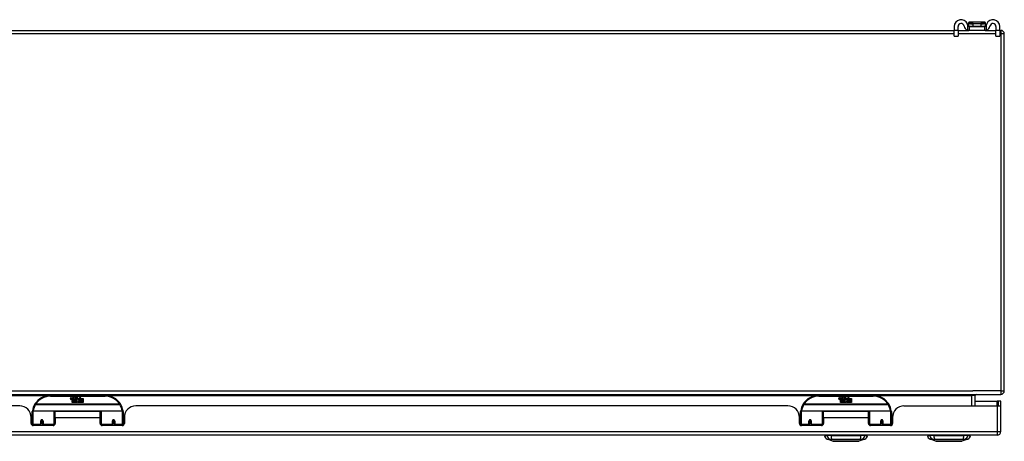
# Model space of a CAD drawing. Header units: inches. Extents: x 27 to 746, y 82 to 342.
# Tile 5 of 30: x 144 to 171, y 82 to 93. Entities that reach past the tile are written whole.
import ezdxf

# ---------------------------------------------------------------- set-up
doc = ezdxf.new("R2010")
doc.units = ezdxf.units.IN
doc.header["$MEASUREMENT"] = 0
doc.layers.add('Visible Edges(ANSI)', color=7, linetype='Continuous', lineweight=25)
doc.layers.add('Visible Tangent Edges(ANSI)', color=7, linetype='Continuous', lineweight=25)

msp = doc.modelspace()

# ---------------------------------------------------------------- linework, layer by layer
at = {"layer": 'Visible Edges(ANSI)'}
for p, q in [((169.781, 93.087), (169.781, 92.98)), ((169.886, 92.98), (169.886, 93.087)), ((170.17, 93.185), (170.17, 93.184)), ((170.17, 93.184), (170.17, 93.095)), ((170.185, 93.087), (170.203, 93.087)), ((170.623, 93.205), (170.19, 93.205)), ((170.203, 92.982), (170.203, 93.087)), ((170.203, 93.087), (170.609, 93.087)), ((170.609, 93.087), (170.628, 93.087)), ((170.609, 93.087), (170.609, 92.982)), ((170.643, 93.184), (170.643, 93.185)), ((170.643, 93.095), (170.643, 93.184)), ((170.926, 93.087), (170.926, 92.98)), ((171.031, 92.98), (171.031, 93.087)), ((99.255, 92.982), (169.781, 92.982)), ((169.781, 92.824), (169.781, 92.98)), ((169.781, 92.824), (169.886, 92.824)), ((169.886, 92.982), (170.185, 92.982)), ((169.886, 92.98), (169.886, 92.824)), ((170.203, 92.982), (170.185, 92.982)), ((170.609, 92.982), (170.203, 92.982)), ((170.628, 92.982), (170.609, 92.982)), ((170.628, 92.982), (170.926, 92.982)), ((170.926, 92.824), (170.926, 92.98)), ((170.926, 92.824), (171.031, 92.824)), ((171.031, 92.982), (171.057, 92.982)), ((171.031, 92.98), (171.031, 92.824)), ((171.156, 83.081), (171.156, 92.883)), ((99.255, 82.982), (171.057, 82.982)), ((146.457, 82.952), (144.957, 82.952)), ((145.511, 82.863), (145.518, 82.897)), ((145.518, 82.897), (145.531, 82.897)), ((145.531, 82.897), (145.525, 82.863)), ((145.548, 82.875), (145.552, 82.897)), ((145.552, 82.897), (145.565, 82.897)), ((145.557, 82.759), (145.557, 82.839)), ((145.587, 82.759), (145.557, 82.759)), ((145.565, 82.897), (145.559, 82.863)), ((145.575, 82.846), (145.574, 82.84)), ((145.574, 82.84), (145.587, 82.84)), ((145.579, 82.852), (145.576, 82.852)), ((145.578, 82.843), (145.579, 82.852)), ((145.589, 82.843), (145.578, 82.843)), ((145.582, 82.875), (145.586, 82.897)), ((145.586, 82.897), (145.599, 82.897)), ((145.587, 82.84), (145.587, 82.759)), ((145.599, 82.897), (145.589, 82.843)), ((145.591, 82.84), (145.613, 82.84)), ((145.591, 82.759), (145.591, 82.84)), ((145.62, 82.759), (145.591, 82.759)), ((145.595, 82.843), (145.619, 82.869)), ((145.611, 82.843), (145.595, 82.843)), ((145.606, 82.897), (145.622, 82.897)), ((145.619, 82.869), (145.606, 82.897)), ((145.625, 82.861), (145.611, 82.843)), ((145.613, 82.84), (145.62, 82.85)), ((145.62, 82.85), (145.62, 82.759)), ((145.622, 82.897), (145.629, 82.878)), ((145.627, 82.861), (145.625, 82.861)), ((145.625, 82.858), (145.632, 82.84)), ((145.625, 82.759), (145.625, 82.858)), ((145.692, 82.759), (145.625, 82.759)), ((145.635, 82.843), (145.627, 82.861)), ((145.629, 82.878), (145.632, 82.878)), ((145.632, 82.878), (145.645, 82.897)), ((145.632, 82.84), (145.655, 82.84)), ((145.651, 82.843), (145.635, 82.843)), ((145.662, 82.897), (145.637, 82.869)), ((145.637, 82.869), (145.651, 82.843)), ((145.645, 82.897), (145.662, 82.897)), ((145.655, 82.84), (145.655, 82.76)), ((145.655, 82.76), (145.691, 82.809)), ((145.66, 82.874), (145.697, 82.874)), ((145.667, 82.886), (145.667, 82.895)), ((145.695, 82.865), (145.671, 82.865)), ((145.691, 82.809), (145.671, 82.839)), ((145.705, 82.785), (145.692, 82.759)), ((145.7, 82.847), (145.707, 82.836)), ((145.723, 82.759), (145.705, 82.785)), ((145.707, 82.836), (145.739, 82.88)), ((145.741, 82.841), (145.721, 82.813)), ((145.721, 82.813), (145.758, 82.76)), ((145.857, 82.759), (145.723, 82.759)), ((145.739, 82.88), (145.741, 82.866)), ((145.741, 82.866), (145.785, 82.912)), ((145.743, 82.831), (145.741, 82.841)), ((145.758, 82.861), (145.743, 82.831)), ((145.758, 82.832), (145.758, 82.861)), ((145.857, 82.832), (145.758, 82.832)), ((145.758, 82.827), (145.857, 82.827)), ((145.758, 82.795), (145.758, 82.827)), ((145.857, 82.795), (145.758, 82.795)), ((145.758, 82.791), (145.857, 82.791)), ((145.758, 82.76), (145.758, 82.791)), ((145.785, 82.912), (145.76, 82.864)), ((145.76, 82.864), (145.857, 82.864)), ((145.857, 82.864), (145.857, 82.832)), ((145.857, 82.827), (145.857, 82.795)), ((145.857, 82.791), (145.857, 82.759)), ((167.558, 82.952), (166.058, 82.952)), ((166.612, 82.863), (166.619, 82.897)), ((166.619, 82.897), (166.632, 82.897)), ((166.632, 82.897), (166.626, 82.863)), ((166.649, 82.875), (166.653, 82.897)), ((166.653, 82.897), (166.666, 82.897)), ((166.658, 82.759), (166.658, 82.839)), ((166.688, 82.759), (166.658, 82.759)), ((166.666, 82.897), (166.66, 82.863)), ((166.676, 82.846), (166.675, 82.84)), ((166.675, 82.84), (166.688, 82.84)), ((166.68, 82.852), (166.677, 82.852)), ((166.679, 82.843), (166.68, 82.852)), ((166.69, 82.843), (166.679, 82.843)), ((166.683, 82.875), (166.687, 82.897)), ((166.687, 82.897), (166.7, 82.897)), ((166.688, 82.84), (166.688, 82.759)), ((166.7, 82.897), (166.69, 82.843)), ((166.692, 82.84), (166.714, 82.84)), ((166.692, 82.759), (166.692, 82.84)), ((166.721, 82.759), (166.692, 82.759)), ((166.696, 82.843), (166.72, 82.869)), ((166.712, 82.843), (166.696, 82.843)), ((166.707, 82.897), (166.723, 82.897)), ((166.72, 82.869), (166.707, 82.897)), ((166.726, 82.861), (166.712, 82.843)), ((166.714, 82.84), (166.721, 82.85)), ((166.721, 82.85), (166.721, 82.759)), ((166.723, 82.897), (166.73, 82.878)), ((166.728, 82.861), (166.726, 82.861)), ((166.726, 82.858), (166.733, 82.84)), ((166.726, 82.759), (166.726, 82.858)), ((166.793, 82.759), (166.726, 82.759)), ((166.736, 82.843), (166.728, 82.861)), ((166.73, 82.878), (166.733, 82.878)), ((166.733, 82.878), (166.746, 82.897)), ((166.733, 82.84), (166.756, 82.84)), ((166.752, 82.843), (166.736, 82.843)), ((166.763, 82.897), (166.738, 82.869)), ((166.738, 82.869), (166.752, 82.843)), ((166.746, 82.897), (166.763, 82.897)), ((166.756, 82.84), (166.756, 82.76)), ((166.756, 82.76), (166.792, 82.809)), ((166.761, 82.874), (166.798, 82.874)), ((166.768, 82.886), (166.768, 82.895)), ((166.796, 82.865), (166.772, 82.865)), ((166.792, 82.809), (166.772, 82.839)), ((166.806, 82.785), (166.793, 82.759)), ((166.801, 82.847), (166.808, 82.836)), ((166.824, 82.759), (166.806, 82.785)), ((166.808, 82.836), (166.84, 82.88)), ((166.842, 82.841), (166.822, 82.813)), ((166.822, 82.813), (166.859, 82.76)), ((166.958, 82.759), (166.824, 82.759)), ((166.84, 82.88), (166.842, 82.866)), ((166.842, 82.866), (166.886, 82.912)), ((166.844, 82.831), (166.842, 82.841)), ((166.859, 82.861), (166.844, 82.831)), ((166.859, 82.832), (166.859, 82.861)), ((166.958, 82.832), (166.859, 82.832)), ((166.859, 82.827), (166.958, 82.827)), ((166.859, 82.795), (166.859, 82.827)), ((166.958, 82.795), (166.859, 82.795)), ((166.859, 82.791), (166.958, 82.791)), ((166.859, 82.76), (166.859, 82.791)), ((166.886, 82.912), (166.861, 82.864)), ((166.861, 82.864), (166.958, 82.864)), ((166.958, 82.864), (166.958, 82.832)), ((166.958, 82.827), (166.958, 82.795)), ((166.958, 82.791), (166.958, 82.759)), ((170.358, 82.662), (170.358, 82.951)), ((170.358, 82.796), (170.959, 82.796)), ((170.99, 82.796), (170.959, 82.796)), ((171.058, 82.796), (170.99, 82.796)), ((170.99, 82.796), (170.99, 82.662)), ((171.058, 82.679), (171.058, 82.796)), ((144.114, 82.662), (126.199, 82.662)), ((144.457, 82.177), (144.457, 82.507)), ((144.476, 82.527), (145.061, 82.527)), ((145.077, 82.511), (145.077, 82.174)), ((145.091, 82.339), (145.091, 82.507)), ((146.322, 82.507), (145.091, 82.507)), ((146.322, 82.339), (146.322, 82.507)), ((146.337, 82.174), (146.337, 82.511)), ((146.352, 82.527), (146.937, 82.527)), ((146.957, 82.507), (146.957, 82.177)), ((165.215, 82.662), (147.3, 82.662)), ((165.558, 82.177), (165.558, 82.507)), ((165.577, 82.527), (166.162, 82.527)), ((166.178, 82.511), (166.178, 82.174)), ((166.192, 82.339), (166.192, 82.507)), ((167.423, 82.507), (166.192, 82.507)), ((167.423, 82.339), (167.423, 82.507)), ((167.438, 82.174), (167.438, 82.511)), ((167.453, 82.527), (168.038, 82.527)), ((168.058, 82.507), (168.058, 82.177)), ((168.401, 82.662), (170.959, 82.662)), ((170.959, 82.662), (171.056, 82.662)), ((171.058, 81.961), (171.058, 82.679)), ((144.421, 82.402), (144.457, 82.402)), ((144.426, 82.185), (144.426, 82.35)), ((144.426, 82.277), (144.457, 82.277)), ((144.457, 82.243), (144.426, 82.243)), ((144.701, 82.255), (144.701, 82.168)), ((144.739, 82.252), (144.701, 82.252)), ((144.702, 82.26), (144.744, 82.251)), ((144.741, 82.243), (144.704, 82.243)), ((144.744, 82.168), (144.744, 82.255)), ((145.077, 82.435), (145.091, 82.435)), ((145.077, 82.244), (145.091, 82.244)), ((145.091, 82.339), (145.091, 82.185)), ((146.337, 82.435), (146.322, 82.435)), ((146.322, 82.185), (146.322, 82.339)), ((146.337, 82.244), (146.322, 82.244)), ((146.669, 82.255), (146.669, 82.168)), ((146.672, 82.252), (146.669, 82.251)), ((146.675, 82.243), (146.673, 82.243)), ((146.709, 82.243), (146.707, 82.243)), ((146.712, 82.26), (146.71, 82.26)), ((146.711, 82.255), (146.711, 82.26)), ((146.711, 82.252), (146.713, 82.252)), ((146.713, 82.168), (146.713, 82.255)), ((146.992, 82.402), (146.957, 82.402)), ((146.988, 82.277), (146.957, 82.277)), ((146.988, 82.243), (146.957, 82.243)), ((146.988, 82.35), (146.988, 82.185)), ((165.522, 82.402), (165.558, 82.402)), ((165.527, 82.185), (165.527, 82.35)), ((165.527, 82.277), (165.558, 82.277)), ((165.558, 82.243), (165.527, 82.243)), ((165.802, 82.255), (165.802, 82.168)), ((165.84, 82.252), (165.802, 82.252)), ((165.803, 82.26), (165.845, 82.251)), ((165.842, 82.243), (165.805, 82.243)), ((165.845, 82.168), (165.845, 82.255)), ((166.178, 82.435), (166.192, 82.435)), ((166.178, 82.244), (166.192, 82.244)), ((166.192, 82.339), (166.192, 82.185)), ((167.438, 82.435), (167.423, 82.435)), ((167.423, 82.185), (167.423, 82.339)), ((167.438, 82.244), (167.423, 82.244)), ((167.813, 82.26), (167.77, 82.251)), ((167.77, 82.255), (167.77, 82.168)), ((167.81, 82.243), (167.774, 82.243)), ((167.776, 82.252), (167.814, 82.252)), ((167.814, 82.168), (167.814, 82.255)), ((168.093, 82.402), (168.058, 82.402)), ((168.089, 82.277), (168.058, 82.277)), ((168.089, 82.243), (168.058, 82.243)), ((168.089, 82.35), (168.089, 82.185)), ((144.457, 82.177), (144.457, 82.133)), ((145.032, 82.125), (144.485, 82.125)), ((144.701, 82.125), (144.701, 82.168)), ((144.744, 82.168), (144.744, 82.125)), ((145.077, 82.146), (145.077, 82.174)), ((146.337, 82.174), (146.337, 82.146)), ((146.929, 82.125), (146.381, 82.125)), ((146.669, 82.125), (146.669, 82.168)), ((146.713, 82.168), (146.713, 82.125)), ((146.957, 82.133), (146.957, 82.177)), ((165.558, 82.177), (165.558, 82.133)), ((166.133, 82.125), (165.586, 82.125)), ((165.802, 82.125), (165.802, 82.168)), ((165.845, 82.168), (165.845, 82.125)), ((166.178, 82.146), (166.178, 82.174)), ((167.438, 82.174), (167.438, 82.146)), ((168.03, 82.125), (167.482, 82.125)), ((167.77, 82.125), (167.77, 82.168)), ((167.814, 82.168), (167.814, 82.125)), ((168.058, 82.133), (168.058, 82.177)), ((170.959, 81.862), (99.354, 81.862)), ((166.217, 81.847), (166.285, 81.847)), ((166.396, 81.847), (166.285, 81.847)), ((166.451, 81.692), (166.291, 81.754)), ((166.396, 81.847), (167.22, 81.847)), ((166.42, 81.862), (166.42, 81.847)), ((166.62, 81.862), (166.62, 81.847)), ((166.996, 81.862), (166.996, 81.847)), ((167.324, 81.754), (167.165, 81.692)), ((167.196, 81.862), (167.196, 81.847)), ((167.33, 81.847), (167.22, 81.847)), ((167.33, 81.847), (167.398, 81.847)), ((169.043, 81.847), (169.111, 81.847)), ((169.222, 81.847), (169.111, 81.847)), ((169.277, 81.692), (169.117, 81.754)), ((169.222, 81.847), (170.046, 81.847)), ((169.246, 81.862), (169.246, 81.847)), ((169.446, 81.862), (169.446, 81.847)), ((169.822, 81.862), (169.822, 81.847)), ((170.15, 81.754), (169.991, 81.692)), ((170.022, 81.862), (170.022, 81.847)), ((170.156, 81.847), (170.046, 81.847)), ((170.156, 81.847), (170.224, 81.847))]:
    msp.add_line(p, q, dxfattribs=at)
at = {"layer": 'Visible Edges(ANSI)', "flags": 128}
for points in [[(170.154, 93.114), (170.154, 93.116), (170.154, 93.118), (170.153, 93.12), (170.153, 93.122), (170.153, 93.124), (170.152, 93.126), (170.152, 93.128), (170.151, 93.13), (170.151, 93.132), (170.15, 93.134), (170.15, 93.136), (170.149, 93.137), (170.149, 93.139), (170.148, 93.141), (170.148, 93.143), (170.147, 93.145), (170.146, 93.147), (170.146, 93.149), (170.145, 93.151), (170.144, 93.153), (170.144, 93.155), (170.143, 93.157), (170.142, 93.159), (170.141, 93.16)], [(170.185, 93.087), (170.184, 93.087), (170.182, 93.087), (170.181, 93.087), (170.179, 93.088), (170.177, 93.088), (170.176, 93.088), (170.174, 93.089), (170.172, 93.09), (170.171, 93.09), (170.169, 93.091), (170.168, 93.092), (170.166, 93.094), (170.165, 93.095), (170.163, 93.096), (170.162, 93.097), (170.161, 93.099), (170.159, 93.101), (170.158, 93.102), (170.157, 93.104), (170.157, 93.106), (170.156, 93.108), (170.155, 93.11), (170.155, 93.112), (170.154, 93.114)], [(170.658, 93.114), (170.658, 93.112), (170.657, 93.11), (170.657, 93.108), (170.656, 93.106), (170.655, 93.104), (170.654, 93.102), (170.653, 93.101), (170.652, 93.099), (170.651, 93.097), (170.649, 93.096), (170.648, 93.095), (170.647, 93.094), (170.645, 93.092), (170.643, 93.091), (170.642, 93.09), (170.64, 93.09), (170.639, 93.089), (170.637, 93.088), (170.635, 93.088), (170.634, 93.088), (170.632, 93.087), (170.63, 93.087), (170.629, 93.087), (170.628, 93.087)], [(170.671, 93.16), (170.671, 93.159), (170.67, 93.157), (170.669, 93.155), (170.668, 93.153), (170.668, 93.151), (170.667, 93.149), (170.666, 93.147), (170.666, 93.145), (170.665, 93.143), (170.664, 93.141), (170.664, 93.139), (170.663, 93.137), (170.663, 93.136), (170.662, 93.134), (170.662, 93.132), (170.661, 93.13), (170.661, 93.128), (170.66, 93.126), (170.66, 93.124), (170.66, 93.122), (170.659, 93.12), (170.659, 93.118), (170.659, 93.116), (170.658, 93.114)], [(170.141, 92.989), (170.143, 92.989), (170.145, 92.988), (170.147, 92.987), (170.149, 92.987), (170.151, 92.986), (170.153, 92.986), (170.155, 92.985), (170.157, 92.985), (170.159, 92.985), (170.161, 92.984), (170.163, 92.984), (170.165, 92.984), (170.167, 92.983), (170.168, 92.983), (170.17, 92.983), (170.172, 92.983), (170.174, 92.982), (170.176, 92.982), (170.177, 92.982), (170.179, 92.982), (170.181, 92.982), (170.182, 92.982), (170.184, 92.982), (170.185, 92.982)], [(170.628, 92.982), (170.629, 92.982), (170.63, 92.982), (170.632, 92.982), (170.634, 92.982), (170.635, 92.982), (170.637, 92.982), (170.639, 92.982), (170.64, 92.983), (170.642, 92.983), (170.644, 92.983), (170.646, 92.983), (170.648, 92.984), (170.65, 92.984), (170.652, 92.984), (170.654, 92.985), (170.656, 92.985), (170.658, 92.985), (170.66, 92.986), (170.662, 92.986), (170.664, 92.987), (170.666, 92.987), (170.668, 92.988), (170.669, 92.989), (170.671, 92.989)], [(144.462, 82.526), (144.462, 82.526), (144.462, 82.525), (144.462, 82.525), (144.462, 82.525), (144.462, 82.525), (144.462, 82.524), (144.462, 82.524), (144.462, 82.524), (144.462, 82.524), (144.462, 82.523), (144.462, 82.523), (144.462, 82.523), (144.462, 82.523), (144.462, 82.523), (144.462, 82.522), (144.462, 82.522), (144.462, 82.522), (144.462, 82.522), (144.462, 82.521), (144.462, 82.521), (144.462, 82.521), (144.462, 82.521), (144.461, 82.52), (144.461, 82.52)], [(146.952, 82.52), (146.952, 82.52), (146.952, 82.521), (146.952, 82.521), (146.952, 82.521), (146.952, 82.521), (146.952, 82.522), (146.952, 82.522), (146.952, 82.522), (146.952, 82.522), (146.952, 82.523), (146.952, 82.523), (146.952, 82.523), (146.952, 82.523), (146.952, 82.523), (146.952, 82.524), (146.952, 82.524), (146.952, 82.524), (146.952, 82.524), (146.951, 82.525), (146.951, 82.525), (146.951, 82.525), (146.951, 82.525), (146.951, 82.526), (146.951, 82.526)], [(165.563, 82.526), (165.563, 82.526), (165.563, 82.525), (165.563, 82.525), (165.563, 82.525), (165.563, 82.525), (165.563, 82.524), (165.563, 82.524), (165.563, 82.524), (165.563, 82.524), (165.563, 82.523), (165.563, 82.523), (165.563, 82.523), (165.563, 82.523), (165.563, 82.523), (165.563, 82.522), (165.563, 82.522), (165.563, 82.522), (165.563, 82.522), (165.563, 82.521), (165.563, 82.521), (165.563, 82.521), (165.563, 82.521), (165.562, 82.52), (165.562, 82.52)], [(168.053, 82.52), (168.053, 82.52), (168.053, 82.521), (168.053, 82.521), (168.053, 82.521), (168.053, 82.521), (168.053, 82.522), (168.053, 82.522), (168.053, 82.522), (168.053, 82.522), (168.053, 82.523), (168.053, 82.523), (168.053, 82.523), (168.053, 82.523), (168.053, 82.523), (168.053, 82.524), (168.053, 82.524), (168.053, 82.524), (168.053, 82.524), (168.052, 82.525), (168.052, 82.525), (168.052, 82.525), (168.052, 82.525), (168.052, 82.526), (168.052, 82.526)], [(144.701, 82.255), (144.701, 82.257), (144.702, 82.26), (144.702, 82.263), (144.704, 82.265), (144.705, 82.268), (144.707, 82.27), (144.709, 82.272), (144.711, 82.273), (144.714, 82.275), (144.717, 82.276), (144.72, 82.276), (144.723, 82.276), (144.726, 82.276), (144.728, 82.276), (144.731, 82.275), (144.734, 82.273), (144.736, 82.272), (144.738, 82.27), (144.74, 82.268), (144.742, 82.265), (144.743, 82.263), (144.744, 82.26), (144.744, 82.257), (144.744, 82.255)], [(146.669, 82.255), (146.67, 82.257), (146.67, 82.26), (146.671, 82.263), (146.672, 82.265), (146.674, 82.268), (146.675, 82.27), (146.677, 82.272), (146.68, 82.273), (146.682, 82.275), (146.685, 82.276), (146.688, 82.276), (146.691, 82.276), (146.694, 82.276), (146.697, 82.276), (146.7, 82.275), (146.702, 82.273), (146.705, 82.272), (146.707, 82.27), (146.709, 82.268), (146.71, 82.265), (146.711, 82.263), (146.712, 82.26), (146.713, 82.257), (146.713, 82.255)], [(165.802, 82.255), (165.802, 82.257), (165.803, 82.26), (165.803, 82.263), (165.805, 82.265), (165.806, 82.268), (165.808, 82.27), (165.81, 82.272), (165.812, 82.273), (165.815, 82.275), (165.818, 82.276), (165.821, 82.276), (165.824, 82.276), (165.827, 82.276), (165.829, 82.276), (165.832, 82.275), (165.835, 82.273), (165.837, 82.272), (165.839, 82.27), (165.841, 82.268), (165.843, 82.265), (165.844, 82.263), (165.845, 82.26), (165.845, 82.257), (165.845, 82.255)], [(167.77, 82.255), (167.771, 82.257), (167.771, 82.26), (167.772, 82.263), (167.773, 82.265), (167.775, 82.268), (167.776, 82.27), (167.778, 82.272), (167.781, 82.273), (167.783, 82.275), (167.786, 82.276), (167.789, 82.276), (167.792, 82.276), (167.795, 82.276), (167.798, 82.276), (167.801, 82.275), (167.803, 82.273), (167.806, 82.272), (167.808, 82.27), (167.81, 82.268), (167.811, 82.265), (167.812, 82.263), (167.813, 82.26), (167.814, 82.257), (167.814, 82.255)], [(145.091, 82.207), (145.091, 82.207), (145.091, 82.207), (145.091, 82.207), (145.091, 82.207), (145.091, 82.207), (145.091, 82.207), (145.091, 82.207), (145.091, 82.207), (145.091, 82.207), (145.091, 82.207), (145.091, 82.207), (145.091, 82.207), (145.091, 82.207), (145.091, 82.207), (145.091, 82.207), (145.091, 82.207), (145.091, 82.207), (145.091, 82.207), (145.091, 82.208), (145.091, 82.208), (145.091, 82.208), (145.091, 82.208), (145.091, 82.208), (145.091, 82.208)], [(146.322, 82.208), (146.322, 82.208), (146.322, 82.208), (146.322, 82.208), (146.322, 82.208), (146.322, 82.208), (146.322, 82.207), (146.322, 82.207), (146.322, 82.207), (146.322, 82.207), (146.323, 82.207), (146.323, 82.207), (146.323, 82.207), (146.323, 82.207), (146.323, 82.207), (146.323, 82.207), (146.323, 82.207), (146.323, 82.207), (146.323, 82.207), (146.323, 82.207), (146.323, 82.207), (146.323, 82.207), (146.323, 82.207), (146.323, 82.207), (146.323, 82.207)], [(166.192, 82.207), (166.192, 82.207), (166.192, 82.207), (166.192, 82.207), (166.192, 82.207), (166.192, 82.207), (166.192, 82.207), (166.192, 82.207), (166.192, 82.207), (166.192, 82.207), (166.192, 82.207), (166.192, 82.207), (166.192, 82.207), (166.192, 82.207), (166.192, 82.207), (166.192, 82.207), (166.192, 82.207), (166.192, 82.207), (166.192, 82.207), (166.192, 82.208), (166.192, 82.208), (166.192, 82.208), (166.192, 82.208), (166.192, 82.208), (166.192, 82.208)], [(167.423, 82.208), (167.423, 82.208), (167.423, 82.208), (167.423, 82.208), (167.423, 82.208), (167.423, 82.208), (167.423, 82.207), (167.423, 82.207), (167.423, 82.207), (167.423, 82.207), (167.424, 82.207), (167.424, 82.207), (167.424, 82.207), (167.424, 82.207), (167.424, 82.207), (167.424, 82.207), (167.424, 82.207), (167.424, 82.207), (167.424, 82.207), (167.424, 82.207), (167.424, 82.207), (167.424, 82.207), (167.424, 82.207), (167.424, 82.207), (167.424, 82.207)], [(166.453, 81.692), (166.453, 81.692), (166.454, 81.692), (166.457, 81.692), (166.46, 81.692), (166.463, 81.692), (166.468, 81.692), (166.473, 81.692), (166.48, 81.692), (166.487, 81.692), (166.495, 81.692), (166.503, 81.692), (166.513, 81.692), (166.523, 81.692), (166.533, 81.692), (166.545, 81.692), (166.557, 81.692), (166.569, 81.692), (166.582, 81.692), (166.596, 81.692), (166.61, 81.692), (166.625, 81.692), (166.64, 81.692), (166.656, 81.692), (166.672, 81.692), (166.688, 81.692), (166.705, 81.692), (166.721, 81.692), (166.738, 81.692), (166.756, 81.692), (166.773, 81.692), (166.79, 81.692), (166.808, 81.692), (166.825, 81.692), (166.843, 81.692), (166.86, 81.692), (166.877, 81.692), (166.894, 81.692), (166.911, 81.692), (166.928, 81.692), (166.944, 81.692), (166.96, 81.692), (166.976, 81.692), (166.991, 81.692), (167.005, 81.692), (167.02, 81.692), (167.033, 81.692), (167.047, 81.692), (167.059, 81.692), (167.071, 81.692), (167.082, 81.692), (167.093, 81.692), (167.103, 81.692), (167.112, 81.692), (167.121, 81.692), (167.129, 81.692), (167.136, 81.692), (167.142, 81.692), (167.148, 81.692), (167.152, 81.692), (167.156, 81.692), (167.159, 81.692), (167.161, 81.692), (167.162, 81.692), (167.163, 81.692)], [(169.279, 81.692), (169.279, 81.692), (169.28, 81.692), (169.283, 81.692), (169.286, 81.692), (169.289, 81.692), (169.294, 81.692), (169.299, 81.692), (169.306, 81.692), (169.313, 81.692), (169.321, 81.692), (169.329, 81.692), (169.339, 81.692), (169.349, 81.692), (169.359, 81.692), (169.371, 81.692), (169.383, 81.692), (169.395, 81.692), (169.408, 81.692), (169.422, 81.692), (169.436, 81.692), (169.451, 81.692), (169.466, 81.692), (169.482, 81.692), (169.498, 81.692), (169.514, 81.692), (169.531, 81.692), (169.548, 81.692), (169.565, 81.692), (169.582, 81.692), (169.599, 81.692), (169.616, 81.692), (169.634, 81.692), (169.651, 81.692), (169.669, 81.692), (169.686, 81.692), (169.703, 81.692), (169.72, 81.692), (169.737, 81.692), (169.754, 81.692), (169.77, 81.692), (169.786, 81.692), (169.802, 81.692), (169.817, 81.692), (169.832, 81.692), (169.846, 81.692), (169.86, 81.692), (169.873, 81.692), (169.885, 81.692), (169.897, 81.692), (169.909, 81.692), (169.919, 81.692), (169.929, 81.692), (169.939, 81.692), (169.947, 81.692), (169.955, 81.692), (169.962, 81.692), (169.968, 81.692), (169.974, 81.692), (169.978, 81.692), (169.982, 81.692), (169.985, 81.692), (169.987, 81.692), (169.988, 81.692), (169.989, 81.692)]]:
    msp.add_lwpolyline(points, dxfattribs=at)
at = {"layer": 'Visible Edges(ANSI)'}
msp.add_circle((146.691, 82.255), 0.0197, dxfattribs=at)
for centre, radius, start, end in [((169.969, 93.087), 0.188, 23.0739, 180), ((169.969, 93.087), 0.0825, 8.1564, 180), ((170.185, 93.118), 0.136, 188.1564, 251.2171), ((170.19, 93.185), 0.0197, 90, 180), ((170.178, 93.095), 0.00787, 180, 218.1289), ((170.623, 93.185), 0.0197, 0, 90), ((170.635, 93.095), 0.00787, 321.8711, 0), ((170.844, 93.087), 0.187, 0, 156.9261), ((170.628, 93.118), 0.136, 288.7829, 351.8436), ((170.844, 93.087), 0.0825, 0, 171.8436), ((171.057, 92.883), 0.099, 0, 90), ((171.057, 83.081), 0.099, 270, 0), ((144.957, 82.452), 0.5, 90, 147.7623), ((145.54, 82.858), 0.0288, 169, 198.4748), ((145.522, 82.852), 0.0105, 198.4748, 269.6788), ((145.522, 82.866), 0.0246, 269.6788, 333.9508), ((145.537, 82.861), 0.0123, 169.9922, 203.5487), ((145.532, 82.858), 0.006, 203.5487, 276.1027), ((145.531, 82.865), 0.0126, 276.1027, 327.6083), ((145.502, 82.882), 0.0465, 328.5584, 350.8257), ((145.573, 82.857), 0.0288, 183.6169, 196.9928), ((145.555, 82.851), 0.0101, 196.9928, 269.4776), ((145.556, 82.865), 0.024, 269.4776, 327.4114), ((145.557, 82.863), 0.024, 268.7952, 316.5849), ((145.571, 82.861), 0.0123, 170, 203.5571), ((145.565, 82.858), 0.006, 203.5571, 276.03), ((145.564, 82.865), 0.0126, 276.03, 327.5992), ((145.536, 82.883), 0.0465, 327.5992, 350), ((145.686, 82.862), 0.0282, 156.1555, 203.8445), ((145.674, 82.857), 0.0152, 203.8445, 265.0802), ((145.685, 82.837), 0.0607, 81.5605, 107.3343), ((145.679, 82.857), 0.0307, 64.6784, 112.5609), ((145.68, 82.86), 0.00955, 151.4547, 231.1652), ((145.678, 82.871), 0.033, 257.079, 313.1785), ((145.678, 82.871), 0.0299, 260.4085, 314.1684), ((145.681, 82.861), 0.0109, 231.1652, 289.3797), ((145.679, 82.867), 0.0168, 289.3797, 352.9975), ((145.688, 82.876), 0.0096, 343.5261, 64.6784), ((145.691, 82.877), 0.0197, 356.5646, 81.5605), ((145.671, 82.878), 0.0398, 314.1684, 356.5646), ((146.457, 82.452), 0.5, 32.2377, 90), ((166.058, 82.452), 0.5, 90, 147.7623), ((166.641, 82.858), 0.0288, 169, 198.4748), ((166.623, 82.852), 0.0105, 198.4748, 269.6788), ((166.623, 82.866), 0.0246, 269.6788, 333.9508), ((166.638, 82.861), 0.0123, 169.9922, 203.5487), ((166.633, 82.858), 0.006, 203.5487, 276.1027), ((166.632, 82.865), 0.0126, 276.1027, 327.6083), ((166.603, 82.882), 0.0465, 328.5584, 350.8257), ((166.674, 82.857), 0.0288, 183.6169, 196.9928), ((166.656, 82.851), 0.0101, 196.9928, 269.4776), ((166.657, 82.865), 0.024, 269.4776, 327.4114), ((166.658, 82.863), 0.024, 268.7952, 316.5849), ((166.672, 82.861), 0.0123, 170, 203.5571), ((166.666, 82.858), 0.006, 203.5571, 276.03), ((166.665, 82.865), 0.0126, 276.03, 327.5992), ((166.637, 82.883), 0.0465, 327.5992, 350), ((166.787, 82.862), 0.0282, 156.1555, 203.8445), ((166.775, 82.857), 0.0152, 203.8445, 265.0802), ((166.786, 82.837), 0.0607, 81.5605, 107.3343), ((166.78, 82.857), 0.0307, 64.6784, 112.5609), ((166.781, 82.86), 0.00955, 151.4547, 231.1652), ((166.779, 82.871), 0.033, 257.079, 313.1785), ((166.779, 82.871), 0.0299, 260.4085, 314.1684), ((166.782, 82.861), 0.0109, 231.1652, 289.3797), ((166.78, 82.867), 0.0168, 289.3797, 352.9975), ((166.789, 82.876), 0.0096, 343.5261, 64.6784), ((166.792, 82.877), 0.0197, 356.5646, 81.5605), ((166.772, 82.878), 0.0398, 314.1684, 356.5646), ((167.558, 82.452), 0.5, 32.2377, 90), ((170.389, 82.951), 0.031, 90, 180), ((144.114, 82.35), 0.312, 0, 90), ((144.476, 82.507), 0.0197, 90, 180), ((144.957, 82.452), 0.5, 147.7623, 171.4919), ((145.061, 82.511), 0.0157, 0, 90), ((146.352, 82.511), 0.0157, 90, 180), ((146.457, 82.452), 0.5, 8.5081, 32.2377), ((146.937, 82.507), 0.0197, 0, 90), ((147.3, 82.35), 0.312, 90, 180), ((165.215, 82.35), 0.312, 0, 90), ((165.577, 82.507), 0.0197, 90, 180), ((166.058, 82.452), 0.5, 147.7623, 171.4919), ((166.162, 82.511), 0.0157, 0, 90), ((167.453, 82.511), 0.0157, 90, 180), ((167.558, 82.452), 0.5, 8.5081, 32.2377), ((168.038, 82.507), 0.0197, 0, 90), ((168.401, 82.35), 0.312, 90, 180), ((170.959, 82.679), 0.099, 350.1123, 0), ((144.723, 82.255), 0.0217, 180, 350.853), ((146.691, 82.255), 0.0217, 189.147, 0), ((165.824, 82.255), 0.0217, 180, 350.853), ((167.792, 82.255), 0.0217, 189.147, 0), ((144.485, 82.185), 0.0591, 180, 270), ((145.032, 82.185), 0.0591, 270, 0), ((146.381, 82.185), 0.0591, 180, 270), ((146.929, 82.185), 0.0591, 270, 0), ((165.586, 82.185), 0.0591, 180, 270), ((166.133, 82.185), 0.0591, 270, 0), ((167.482, 82.185), 0.0591, 180, 270), ((168.03, 82.185), 0.0591, 270, 0), ((170.959, 81.961), 0.099, 270, 0), ((166.334, 81.864), 0.118, 188.6009, 248.7495), ((166.453, 81.697), 0.00492, 248.7495, 269.7912), ((167.163, 81.697), 0.00492, 270.2088, 291.2505), ((167.282, 81.864), 0.118, 291.2505, 351.3991), ((169.16, 81.864), 0.118, 188.6009, 248.7495), ((169.279, 81.697), 0.00492, 248.7495, 269.7912), ((169.989, 81.697), 0.00492, 270.2088, 291.2505), ((170.108, 81.864), 0.118, 291.2505, 351.3991)]:
    msp.add_arc(centre, radius, start, end, dxfattribs=at)
for centre, start_param, end_param in [((144.723, 82.263), 3.891005, 4.221748), ((165.824, 82.263), 3.891005, 4.221748), ((167.792, 82.263), 5.20303, 5.533773)]:
    msp.add_ellipse(centre, major_axis=(0.0217, 0), ratio=0.267949, start_param=start_param, end_param=end_param, dxfattribs=at)
at = {"layer": 'Visible Tangent Edges(ANSI)'}
for p, q in [((170.141, 93.16), (170.141, 92.989)), ((170.17, 93.095), (170.301, 93.095)), ((170.301, 93.095), (170.301, 93.158)), ((170.511, 93.158), (170.301, 93.158)), ((170.301, 93.095), (170.511, 93.095)), ((170.303, 93.172), (170.509, 93.172)), ((170.511, 93.158), (170.511, 93.095)), ((170.511, 93.095), (170.643, 93.095)), ((170.671, 92.989), (170.671, 93.16)), ((169.781, 92.883), (99.255, 92.883)), ((169.886, 92.98), (169.781, 92.98)), ((170.926, 92.883), (169.886, 92.883)), ((171.031, 92.98), (170.926, 92.98)), ((171.057, 92.883), (171.031, 92.883)), ((171.057, 92.982), (171.057, 92.883)), ((171.156, 92.883), (171.057, 92.883)), ((171.057, 92.883), (171.057, 83.081)), ((99.255, 83.081), (170.29, 83.081)), ((171.057, 83.081), (170.29, 83.081)), ((171.057, 83.081), (171.156, 83.081)), ((171.057, 83.081), (171.057, 82.982)), ((125.387, 82.951), (144.925, 82.951)), ((144.957, 82.932), (144.957, 82.952)), ((144.957, 82.932), (146.457, 82.932)), ((146.457, 82.952), (146.457, 82.932)), ((146.488, 82.951), (166.026, 82.951)), ((166.058, 82.932), (166.058, 82.952)), ((166.058, 82.932), (167.558, 82.932)), ((167.558, 82.952), (167.558, 82.932)), ((167.589, 82.951), (170.259, 82.951)), ((170.259, 82.951), (170.259, 82.982)), ((170.358, 82.951), (170.259, 82.951)), ((170.259, 82.951), (170.259, 82.662)), ((170.959, 82.662), (170.959, 82.796)), ((144.476, 82.527), (144.476, 82.158)), ((144.551, 82.708), (144.534, 82.719)), ((146.863, 82.708), (144.551, 82.708)), ((144.551, 82.704), (144.551, 82.708)), ((144.551, 82.704), (146.863, 82.704)), ((145.061, 82.158), (145.061, 82.527)), ((146.339, 82.519), (145.075, 82.519)), ((146.352, 82.527), (146.352, 82.158)), ((146.88, 82.719), (146.863, 82.708)), ((146.863, 82.708), (146.863, 82.704)), ((146.937, 82.158), (146.937, 82.527)), ((165.577, 82.527), (165.577, 82.158)), ((165.652, 82.708), (165.635, 82.719)), ((167.964, 82.708), (165.652, 82.708)), ((165.652, 82.704), (165.652, 82.708)), ((165.652, 82.704), (167.964, 82.704)), ((166.162, 82.158), (166.162, 82.527)), ((167.44, 82.519), (166.176, 82.519)), ((167.453, 82.527), (167.453, 82.158)), ((167.981, 82.719), (167.964, 82.708)), ((167.964, 82.708), (167.964, 82.704)), ((168.038, 82.158), (168.038, 82.527)), ((170.959, 82.662), (170.959, 81.961)), ((144.691, 82.158), (144.691, 82.25)), ((144.754, 82.25), (144.754, 82.158)), ((146.322, 82.339), (145.091, 82.339)), ((146.66, 82.158), (146.66, 82.25)), ((146.723, 82.25), (146.723, 82.158)), ((165.792, 82.158), (165.792, 82.25)), ((165.855, 82.25), (165.855, 82.158)), ((167.423, 82.339), (166.192, 82.339)), ((167.761, 82.158), (167.761, 82.25)), ((167.824, 82.25), (167.824, 82.158)), ((99.354, 81.961), (170.959, 81.961)), ((144.476, 82.126), (144.476, 82.158)), ((144.691, 82.158), (144.476, 82.158)), ((144.691, 82.158), (144.691, 82.125)), ((145.061, 82.158), (144.754, 82.158)), ((144.754, 82.125), (144.754, 82.158)), ((145.061, 82.158), (145.061, 82.133)), ((146.352, 82.133), (146.352, 82.158)), ((146.66, 82.158), (146.352, 82.158)), ((146.66, 82.158), (146.66, 82.125)), ((146.937, 82.158), (146.723, 82.158)), ((146.723, 82.125), (146.723, 82.158)), ((146.937, 82.158), (146.937, 82.126)), ((165.577, 82.126), (165.577, 82.158)), ((165.792, 82.158), (165.577, 82.158)), ((165.792, 82.158), (165.792, 82.125)), ((166.162, 82.158), (165.855, 82.158)), ((165.855, 82.125), (165.855, 82.158)), ((166.162, 82.158), (166.162, 82.133)), ((167.453, 82.133), (167.453, 82.158)), ((167.761, 82.158), (167.453, 82.158)), ((167.761, 82.158), (167.761, 82.125)), ((168.038, 82.158), (167.824, 82.158)), ((167.824, 82.125), (167.824, 82.158)), ((168.038, 82.158), (168.038, 82.126)), ((170.959, 81.961), (171.058, 81.961)), ((170.959, 81.961), (170.959, 81.862)), ((170.15, 81.754), (169.991, 81.692))]:
    msp.add_line(p, q, dxfattribs=at)
at = {"layer": 'Visible Tangent Edges(ANSI)', "flags": 128}
for points in [[(170.17, 93.184), (170.17, 93.183), (170.171, 93.183), (170.172, 93.182), (170.174, 93.18), (170.177, 93.179), (170.179, 93.178), (170.183, 93.176), (170.186, 93.175), (170.191, 93.173), (170.195, 93.172), (170.201, 93.17), (170.206, 93.169), (170.212, 93.167), (170.219, 93.166), (170.225, 93.165), (170.233, 93.163), (170.24, 93.162), (170.248, 93.161), (170.256, 93.16), (170.265, 93.159), (170.274, 93.159), (170.283, 93.158), (170.292, 93.158), (170.301, 93.158)], [(170.187, 93.204), (170.187, 93.204), (170.187, 93.204), (170.187, 93.204), (170.187, 93.204), (170.188, 93.204), (170.188, 93.204), (170.188, 93.204), (170.188, 93.205), (170.188, 93.205), (170.188, 93.205), (170.188, 93.205), (170.188, 93.205), (170.189, 93.205), (170.189, 93.205), (170.189, 93.205), (170.189, 93.205), (170.189, 93.205), (170.189, 93.205), (170.189, 93.205), (170.189, 93.205), (170.189, 93.205), (170.19, 93.205), (170.19, 93.205), (170.19, 93.205)], [(170.303, 93.172), (170.294, 93.172), (170.286, 93.172), (170.277, 93.173), (170.269, 93.174), (170.261, 93.175), (170.253, 93.176), (170.246, 93.177), (170.239, 93.178), (170.232, 93.18), (170.226, 93.182), (170.22, 93.183), (170.215, 93.185), (170.21, 93.187), (170.206, 93.189), (170.201, 93.191), (170.198, 93.192), (170.195, 93.194), (170.192, 93.196), (170.19, 93.197), (170.188, 93.199), (170.187, 93.2), (170.187, 93.202), (170.187, 93.203), (170.187, 93.204)], [(170.626, 93.204), (170.626, 93.203), (170.626, 93.202), (170.625, 93.2), (170.624, 93.199), (170.623, 93.197), (170.621, 93.196), (170.618, 93.194), (170.615, 93.192), (170.611, 93.191), (170.607, 93.189), (170.603, 93.187), (170.598, 93.185), (170.592, 93.183), (170.586, 93.182), (170.58, 93.18), (170.574, 93.178), (170.567, 93.177), (170.559, 93.176), (170.552, 93.175), (170.544, 93.174), (170.535, 93.173), (170.527, 93.172), (170.518, 93.172), (170.509, 93.172)], [(170.511, 93.158), (170.521, 93.158), (170.53, 93.158), (170.539, 93.159), (170.548, 93.159), (170.556, 93.16), (170.565, 93.161), (170.572, 93.162), (170.58, 93.163), (170.587, 93.165), (170.594, 93.166), (170.6, 93.167), (170.606, 93.169), (170.612, 93.17), (170.617, 93.172), (170.622, 93.173), (170.626, 93.175), (170.63, 93.176), (170.633, 93.178), (170.636, 93.179), (170.638, 93.18), (170.64, 93.182), (170.641, 93.183), (170.642, 93.183), (170.643, 93.184)], [(170.623, 93.205), (170.623, 93.205), (170.623, 93.205), (170.623, 93.205), (170.623, 93.205), (170.623, 93.205), (170.623, 93.205), (170.624, 93.205), (170.624, 93.205), (170.624, 93.205), (170.624, 93.205), (170.624, 93.205), (170.624, 93.205), (170.624, 93.205), (170.624, 93.205), (170.625, 93.205), (170.625, 93.205), (170.625, 93.204), (170.625, 93.204), (170.625, 93.204), (170.625, 93.204), (170.625, 93.204), (170.625, 93.204), (170.625, 93.204), (170.626, 93.204)], [(144.754, 82.25), (144.754, 82.254), (144.753, 82.258), (144.752, 82.262), (144.75, 82.266), (144.748, 82.27), (144.745, 82.273), (144.742, 82.276), (144.739, 82.279), (144.735, 82.281), (144.731, 82.282), (144.727, 82.283), (144.723, 82.283), (144.718, 82.283), (144.714, 82.282), (144.71, 82.281), (144.706, 82.279), (144.703, 82.276), (144.7, 82.273), (144.697, 82.27), (144.695, 82.266), (144.693, 82.262), (144.692, 82.258), (144.691, 82.254), (144.691, 82.25)], [(145.091, 82.244), (145.09, 82.242), (145.089, 82.239), (145.089, 82.237), (145.088, 82.235), (145.088, 82.232), (145.087, 82.23), (145.087, 82.227), (145.086, 82.225), (145.086, 82.223), (145.085, 82.22), (145.085, 82.218), (145.084, 82.215), (145.084, 82.213), (145.083, 82.21), (145.083, 82.208), (145.082, 82.205), (145.082, 82.203), (145.082, 82.201), (145.081, 82.198), (145.081, 82.196), (145.081, 82.193), (145.08, 82.191), (145.08, 82.188), (145.08, 82.186)], [(146.334, 82.186), (146.334, 82.188), (146.333, 82.191), (146.333, 82.193), (146.333, 82.196), (146.332, 82.198), (146.332, 82.201), (146.332, 82.203), (146.331, 82.205), (146.331, 82.208), (146.33, 82.21), (146.33, 82.213), (146.329, 82.215), (146.329, 82.218), (146.329, 82.22), (146.328, 82.223), (146.328, 82.225), (146.327, 82.227), (146.327, 82.23), (146.326, 82.232), (146.325, 82.235), (146.325, 82.237), (146.324, 82.239), (146.324, 82.242), (146.323, 82.244)], [(146.723, 82.25), (146.722, 82.254), (146.722, 82.258), (146.72, 82.262), (146.719, 82.266), (146.717, 82.27), (146.714, 82.273), (146.711, 82.276), (146.707, 82.279), (146.704, 82.281), (146.7, 82.282), (146.695, 82.283), (146.691, 82.283), (146.687, 82.283), (146.683, 82.282), (146.678, 82.281), (146.675, 82.279), (146.671, 82.276), (146.668, 82.273), (146.666, 82.27), (146.663, 82.266), (146.662, 82.262), (146.661, 82.258), (146.66, 82.254), (146.66, 82.25)], [(165.855, 82.25), (165.855, 82.254), (165.854, 82.258), (165.853, 82.262), (165.851, 82.266), (165.849, 82.27), (165.846, 82.273), (165.843, 82.276), (165.84, 82.279), (165.836, 82.281), (165.832, 82.282), (165.828, 82.283), (165.824, 82.283), (165.819, 82.283), (165.815, 82.282), (165.811, 82.281), (165.807, 82.279), (165.804, 82.276), (165.801, 82.273), (165.798, 82.27), (165.796, 82.266), (165.794, 82.262), (165.793, 82.258), (165.792, 82.254), (165.792, 82.25)], [(166.192, 82.244), (166.191, 82.242), (166.19, 82.239), (166.19, 82.237), (166.189, 82.235), (166.189, 82.232), (166.188, 82.23), (166.188, 82.227), (166.187, 82.225), (166.187, 82.223), (166.186, 82.22), (166.186, 82.218), (166.185, 82.215), (166.185, 82.213), (166.184, 82.21), (166.184, 82.208), (166.183, 82.205), (166.183, 82.203), (166.183, 82.201), (166.182, 82.198), (166.182, 82.196), (166.182, 82.193), (166.181, 82.191), (166.181, 82.188), (166.181, 82.186)], [(167.435, 82.186), (167.435, 82.188), (167.434, 82.191), (167.434, 82.193), (167.434, 82.196), (167.433, 82.198), (167.433, 82.201), (167.433, 82.203), (167.432, 82.205), (167.432, 82.208), (167.431, 82.21), (167.431, 82.213), (167.43, 82.215), (167.43, 82.218), (167.43, 82.22), (167.429, 82.223), (167.429, 82.225), (167.428, 82.227), (167.428, 82.23), (167.427, 82.232), (167.426, 82.235), (167.426, 82.237), (167.425, 82.239), (167.425, 82.242), (167.424, 82.244)], [(167.824, 82.25), (167.823, 82.254), (167.823, 82.258), (167.821, 82.262), (167.82, 82.266), (167.818, 82.27), (167.815, 82.273), (167.812, 82.276), (167.808, 82.279), (167.805, 82.281), (167.801, 82.282), (167.796, 82.283), (167.792, 82.283), (167.788, 82.283), (167.784, 82.282), (167.779, 82.281), (167.776, 82.279), (167.772, 82.276), (167.769, 82.273), (167.767, 82.27), (167.764, 82.266), (167.763, 82.262), (167.762, 82.258), (167.761, 82.254), (167.761, 82.25)], [(166.291, 81.754), (166.291, 81.754), (166.292, 81.754), (166.292, 81.754), (166.293, 81.754), (166.295, 81.754), (166.296, 81.754), (166.298, 81.754), (166.3, 81.754), (166.302, 81.754), (166.305, 81.754), (166.308, 81.754), (166.311, 81.754), (166.314, 81.754), (166.317, 81.754), (166.321, 81.753), (166.325, 81.753), (166.329, 81.753), (166.334, 81.753), (166.339, 81.753), (166.344, 81.753), (166.349, 81.753), (166.354, 81.753), (166.36, 81.753), (166.368, 81.753)], [(166.368, 81.753), (166.369, 81.753), (166.371, 81.753), (166.372, 81.753), (166.374, 81.753), (166.375, 81.753), (166.377, 81.753), (166.379, 81.753), (166.381, 81.753), (166.383, 81.753), (166.385, 81.753), (166.387, 81.753), (166.389, 81.753), (166.391, 81.753), (166.393, 81.753), (166.396, 81.753), (166.398, 81.753), (166.401, 81.753), (166.403, 81.753), (166.406, 81.753), (166.408, 81.753), (166.411, 81.753), (166.414, 81.753), (166.416, 81.753), (166.419, 81.753)], [(166.419, 81.753), (166.453, 81.753), (166.484, 81.753), (166.515, 81.753), (166.547, 81.753), (166.579, 81.754), (166.611, 81.754), (166.643, 81.754), (166.676, 81.754), (166.709, 81.754), (166.742, 81.754), (166.775, 81.754), (166.808, 81.754), (166.841, 81.754), (166.874, 81.754), (166.907, 81.754), (166.939, 81.754), (166.972, 81.754), (167.004, 81.754), (167.037, 81.754), (167.069, 81.753), (167.1, 81.753), (167.132, 81.753), (167.163, 81.753), (167.196, 81.753)], [(166.533, 81.692), (166.527, 81.692), (166.521, 81.692), (166.515, 81.692), (166.509, 81.692), (166.503, 81.692), (166.498, 81.692), (166.493, 81.692), (166.488, 81.692), (166.484, 81.692), (166.48, 81.692), (166.476, 81.692), (166.472, 81.692), (166.469, 81.692), (166.466, 81.692), (166.463, 81.692), (166.46, 81.692), (166.458, 81.692), (166.456, 81.692), (166.455, 81.692), (166.453, 81.692), (166.452, 81.692), (166.452, 81.692), (166.451, 81.692), (166.451, 81.692)], [(166.58, 81.692), (166.578, 81.692), (166.576, 81.692), (166.574, 81.692), (166.572, 81.692), (166.57, 81.692), (166.568, 81.692), (166.566, 81.692), (166.564, 81.692), (166.562, 81.692), (166.56, 81.692), (166.558, 81.692), (166.556, 81.692), (166.554, 81.692), (166.552, 81.692), (166.55, 81.692), (166.548, 81.692), (166.546, 81.692), (166.544, 81.692), (166.542, 81.692), (166.54, 81.692), (166.539, 81.692), (166.537, 81.692), (166.535, 81.692), (166.533, 81.692)], [(167.035, 81.692), (167.019, 81.692), (167.002, 81.692), (166.985, 81.692), (166.967, 81.692), (166.948, 81.692), (166.929, 81.692), (166.909, 81.692), (166.889, 81.692), (166.869, 81.692), (166.849, 81.692), (166.828, 81.692), (166.808, 81.692), (166.787, 81.692), (166.767, 81.692), (166.746, 81.692), (166.726, 81.692), (166.706, 81.692), (166.687, 81.692), (166.667, 81.692), (166.649, 81.692), (166.631, 81.692), (166.613, 81.692), (166.596, 81.692), (166.58, 81.692)], [(167.082, 81.692), (167.081, 81.692), (167.079, 81.692), (167.077, 81.692), (167.075, 81.692), (167.073, 81.692), (167.071, 81.692), (167.07, 81.692), (167.068, 81.692), (167.066, 81.692), (167.064, 81.692), (167.062, 81.692), (167.06, 81.692), (167.058, 81.692), (167.056, 81.692), (167.054, 81.692), (167.052, 81.692), (167.05, 81.692), (167.048, 81.692), (167.046, 81.692), (167.044, 81.692), (167.042, 81.692), (167.04, 81.692), (167.037, 81.692), (167.035, 81.692)], [(167.165, 81.692), (167.165, 81.692), (167.164, 81.692), (167.163, 81.692), (167.162, 81.692), (167.161, 81.692), (167.159, 81.692), (167.157, 81.692), (167.155, 81.692), (167.153, 81.692), (167.15, 81.692), (167.147, 81.692), (167.143, 81.692), (167.14, 81.692), (167.136, 81.692), (167.132, 81.692), (167.127, 81.692), (167.122, 81.692), (167.117, 81.692), (167.112, 81.692), (167.107, 81.692), (167.101, 81.692), (167.095, 81.692), (167.089, 81.692), (167.082, 81.692)], [(167.196, 81.753), (167.199, 81.753), (167.202, 81.753), (167.205, 81.753), (167.207, 81.753), (167.21, 81.753), (167.212, 81.753), (167.215, 81.753), (167.217, 81.753), (167.22, 81.753), (167.222, 81.753), (167.224, 81.753), (167.227, 81.753), (167.229, 81.753), (167.231, 81.753), (167.233, 81.753), (167.235, 81.753), (167.237, 81.753), (167.238, 81.753), (167.24, 81.753), (167.242, 81.753), (167.243, 81.753), (167.245, 81.753), (167.246, 81.753), (167.248, 81.753)], [(167.248, 81.753), (167.256, 81.753), (167.262, 81.753), (167.267, 81.753), (167.272, 81.753), (167.277, 81.753), (167.282, 81.753), (167.286, 81.753), (167.29, 81.753), (167.294, 81.753), (167.298, 81.754), (167.302, 81.754), (167.305, 81.754), (167.308, 81.754), (167.311, 81.754), (167.313, 81.754), (167.316, 81.754), (167.318, 81.754), (167.319, 81.754), (167.321, 81.754), (167.322, 81.754), (167.323, 81.754), (167.324, 81.754), (167.324, 81.754), (167.324, 81.754)], [(169.117, 81.754), (169.117, 81.754), (169.118, 81.754), (169.118, 81.754), (169.119, 81.754), (169.121, 81.754), (169.122, 81.754), (169.124, 81.754), (169.126, 81.754), (169.128, 81.754), (169.131, 81.754), (169.133, 81.754), (169.137, 81.754), (169.14, 81.754), (169.143, 81.754), (169.147, 81.753), (169.151, 81.753), (169.155, 81.753), (169.16, 81.753), (169.165, 81.753), (169.17, 81.753), (169.175, 81.753), (169.18, 81.753), (169.186, 81.753), (169.194, 81.753)], [(169.194, 81.753), (169.195, 81.753), (169.197, 81.753), (169.198, 81.753), (169.2, 81.753), (169.201, 81.753), (169.203, 81.753), (169.205, 81.753), (169.207, 81.753), (169.209, 81.753), (169.211, 81.753), (169.213, 81.753), (169.215, 81.753), (169.217, 81.753), (169.22, 81.753), (169.222, 81.753), (169.224, 81.753), (169.227, 81.753), (169.229, 81.753), (169.232, 81.753), (169.234, 81.753), (169.237, 81.753), (169.24, 81.753), (169.242, 81.753), (169.245, 81.753)], [(169.245, 81.753), (169.279, 81.753), (169.31, 81.753), (169.341, 81.753), (169.373, 81.753), (169.405, 81.754), (169.437, 81.754), (169.469, 81.754), (169.502, 81.754), (169.535, 81.754), (169.568, 81.754), (169.601, 81.754), (169.634, 81.754), (169.667, 81.754), (169.7, 81.754), (169.733, 81.754), (169.765, 81.754), (169.798, 81.754), (169.83, 81.754), (169.863, 81.754), (169.895, 81.753), (169.926, 81.753), (169.958, 81.753), (169.989, 81.753), (170.022, 81.753)], [(169.359, 81.692), (169.353, 81.692), (169.347, 81.692), (169.341, 81.692), (169.335, 81.692), (169.329, 81.692), (169.324, 81.692), (169.319, 81.692), (169.314, 81.692), (169.31, 81.692), (169.306, 81.692), (169.302, 81.692), (169.298, 81.692), (169.295, 81.692), (169.292, 81.692), (169.289, 81.692), (169.286, 81.692), (169.284, 81.692), (169.282, 81.692), (169.281, 81.692), (169.279, 81.692), (169.278, 81.692), (169.278, 81.692), (169.277, 81.692), (169.277, 81.692)], [(169.406, 81.692), (169.404, 81.692), (169.402, 81.692), (169.4, 81.692), (169.398, 81.692), (169.396, 81.692), (169.394, 81.692), (169.392, 81.692), (169.39, 81.692), (169.388, 81.692), (169.386, 81.692), (169.384, 81.692), (169.382, 81.692), (169.38, 81.692), (169.378, 81.692), (169.376, 81.692), (169.374, 81.692), (169.372, 81.692), (169.37, 81.692), (169.368, 81.692), (169.366, 81.692), (169.365, 81.692), (169.363, 81.692), (169.361, 81.692), (169.359, 81.692)], [(169.861, 81.692), (169.845, 81.692), (169.828, 81.692), (169.811, 81.692), (169.793, 81.692), (169.774, 81.692), (169.755, 81.692), (169.735, 81.692), (169.715, 81.692), (169.695, 81.692), (169.675, 81.692), (169.654, 81.692), (169.634, 81.692), (169.613, 81.692), (169.593, 81.692), (169.572, 81.692), (169.552, 81.692), (169.532, 81.692), (169.513, 81.692), (169.493, 81.692), (169.475, 81.692), (169.457, 81.692), (169.439, 81.692), (169.422, 81.692), (169.406, 81.692)], [(169.908, 81.692), (169.907, 81.692), (169.905, 81.692), (169.903, 81.692), (169.901, 81.692), (169.899, 81.692), (169.897, 81.692), (169.896, 81.692), (169.894, 81.692), (169.892, 81.692), (169.89, 81.692), (169.888, 81.692), (169.886, 81.692), (169.884, 81.692), (169.882, 81.692), (169.88, 81.692), (169.878, 81.692), (169.876, 81.692), (169.874, 81.692), (169.872, 81.692), (169.87, 81.692), (169.868, 81.692), (169.866, 81.692), (169.863, 81.692), (169.861, 81.692)], [(169.991, 81.692), (169.991, 81.692), (169.99, 81.692), (169.989, 81.692), (169.988, 81.692), (169.987, 81.692), (169.985, 81.692), (169.983, 81.692), (169.981, 81.692), (169.979, 81.692), (169.976, 81.692), (169.973, 81.692), (169.969, 81.692), (169.966, 81.692), (169.962, 81.692), (169.958, 81.692), (169.953, 81.692), (169.949, 81.692), (169.944, 81.692), (169.938, 81.692), (169.933, 81.692), (169.927, 81.692), (169.921, 81.692), (169.915, 81.692), (169.908, 81.692)], [(170.022, 81.753), (170.024, 81.753), (170.025, 81.753), (170.027, 81.753), (170.028, 81.753), (170.029, 81.753), (170.031, 81.753), (170.032, 81.753), (170.033, 81.753), (170.035, 81.753), (170.036, 81.753), (170.037, 81.753), (170.038, 81.753), (170.04, 81.753), (170.041, 81.753), (170.042, 81.753), (170.043, 81.753), (170.045, 81.753), (170.046, 81.753), (170.047, 81.753), (170.048, 81.753), (170.049, 81.753), (170.05, 81.753), (170.051, 81.753), (170.053, 81.753)], [(170.053, 81.753), (170.054, 81.753), (170.055, 81.753), (170.056, 81.753), (170.057, 81.753), (170.058, 81.753), (170.059, 81.753), (170.06, 81.753), (170.061, 81.753), (170.062, 81.753), (170.063, 81.753), (170.064, 81.753), (170.064, 81.753), (170.065, 81.753), (170.066, 81.753), (170.067, 81.753), (170.068, 81.753), (170.069, 81.753), (170.069, 81.753), (170.07, 81.753), (170.071, 81.753), (170.072, 81.753), (170.072, 81.753), (170.073, 81.753), (170.074, 81.753)], [(170.074, 81.753), (170.082, 81.753), (170.088, 81.753), (170.093, 81.753), (170.098, 81.753), (170.103, 81.753), (170.108, 81.753), (170.112, 81.753), (170.116, 81.753), (170.12, 81.753), (170.124, 81.754), (170.128, 81.754), (170.131, 81.754), (170.134, 81.754), (170.137, 81.754), (170.139, 81.754), (170.142, 81.754), (170.144, 81.754), (170.146, 81.754), (170.147, 81.754), (170.148, 81.754), (170.149, 81.754), (170.15, 81.754), (170.15, 81.754), (170.15, 81.754)]]:
    msp.add_lwpolyline(points, dxfattribs=at)
at = {"layer": 'Visible Tangent Edges(ANSI)'}
for centre, radius, start, end in [((144.957, 82.452), 0.48, 90, 147.7623), ((146.457, 82.452), 0.48, 32.2377, 90), ((166.058, 82.452), 0.48, 90, 147.7623), ((167.558, 82.452), 0.48, 32.2377, 90), ((144.957, 82.448), 0.48, 147.7623, 170.5651), ((146.457, 82.448), 0.48, 9.4349, 32.2377), ((166.058, 82.448), 0.48, 147.7623, 170.5651), ((167.558, 82.448), 0.48, 9.4349, 32.2377), ((169.989, 81.697), 0.00492, 270.2088, 291.2505)]:
    msp.add_arc(centre, radius, start, end, dxfattribs=at)
for centre, major_axis, ratio, start_param, end_param in [((170.19, 93.184), (-0.0197, 0), 0.9973, 4.854218, 6.283185), ((170.308, 93.158), (0, 0.0197), 0.333333, 0.778875, 1.570796), ((170.304, 93.095), (0, -0.00787), 0.333333, 4.712389, 6.283185), ((170.505, 93.158), (0, 0.0197), 0.333333, 4.712389, 5.50431), ((170.509, 93.095), (0, -0.00787), 0.333333, 0, 1.570796), ((170.623, 93.184), (0.0197, 0), 0.9973, 0, 1.428968), ((144.482, 82.523), (-0.0195, 0.0029), 0.187781, 0, 0.58509), ((144.551, 82.708), (-0.0167, 0.0105), 0.161367, 0, 1.672214), ((146.863, 82.708), (0.0167, 0.0105), 0.161367, 4.610972, 6.283185), ((146.932, 82.523), (0.0195, 0.0029), 0.187781, 5.698095, 6.283185), ((165.583, 82.523), (-0.0195, 0.0029), 0.187781, 0, 0.58509), ((165.652, 82.708), (-0.0167, 0.0105), 0.161367, 0, 1.672214), ((167.964, 82.708), (0.0167, 0.0105), 0.161367, 4.610972, 6.283185), ((168.033, 82.523), (0.0195, 0.0029), 0.187781, 5.698095, 6.283185), ((144.691, 82.255), (0.00984, 0), 0.476565, 4.712389, 6.283185), ((144.754, 82.255), (-0.00984, 0), 0.476565, 0, 1.570796), ((146.66, 82.255), (0.00984, 0), 0.476565, 4.712389, 6.283185), ((146.723, 82.255), (-0.00984, 0), 0.476565, 0, 1.570796), ((165.792, 82.255), (0.00984, 0), 0.476565, 4.712389, 6.283185), ((165.855, 82.255), (-0.00984, 0), 0.476565, 0, 1.570796), ((167.761, 82.255), (0.00984, 0), 0.476565, 4.712389, 6.283185), ((167.824, 82.255), (-0.00984, 0), 0.476565, 0, 1.570796), ((144.476, 82.177), (-0.0197, 0), 0.965926, 0, 1.570796), ((144.691, 82.168), (0.00984, 0), 0.965926, 4.712389, 6.283185), ((144.754, 82.168), (-0.00984, 0), 0.965926, 0, 1.570796), ((145.061, 82.174), (0.0157, 0), 0.965926, 4.712389, 6.283185), ((146.352, 82.174), (-0.0157, 0), 0.965926, 0, 1.570796), ((146.66, 82.168), (0.00984, 0), 0.965926, 4.712389, 6.283185), ((146.723, 82.168), (-0.00984, 0), 0.965926, 0, 1.570796), ((146.937, 82.177), (0.0197, 0), 0.965926, 4.712389, 6.283185), ((165.577, 82.177), (-0.0197, 0), 0.965926, 0, 1.570796), ((165.792, 82.168), (0.00984, 0), 0.965926, 4.712389, 6.283185), ((165.855, 82.168), (-0.00984, 0), 0.965926, 0, 1.570796), ((166.162, 82.174), (0.0157, 0), 0.965926, 4.712389, 6.283185), ((167.453, 82.174), (-0.0157, 0), 0.965926, 0, 1.570796), ((167.761, 82.168), (0.00984, 0), 0.965926, 4.712389, 6.283185), ((167.824, 82.168), (-0.00984, 0), 0.965926, 0, 1.570796), ((168.038, 82.177), (0.0197, 0), 0.965926, 4.712389, 6.283185), ((166.396, 81.867), (0.016, -0.117), 0.948273, 4.754759, 5.892029), ((166.434, 81.867), (-0.005, -0.118), 0.314585, 4.896593, 6.033863), ((167.182, 81.867), (0.005, -0.118), 0.314585, 0.249322, 1.386592), ((167.22, 81.867), (-0.016, -0.117), 0.948273, 0.391156, 1.528426), ((169.222, 81.867), (0.016, -0.117), 0.948273, 4.754759, 5.892029), ((169.26, 81.867), (-0.005, -0.118), 0.314585, 4.896593, 6.033863), ((170.008, 81.867), (0.005, -0.118), 0.314585, 0.249322, 1.386592), ((170.046, 81.867), (-0.016, -0.117), 0.948273, 0.391156, 1.528426)]:
    msp.add_ellipse(centre, major_axis=major_axis, ratio=ratio, start_param=start_param, end_param=end_param, dxfattribs=at)

doc.saveas('drawing.dxf')
